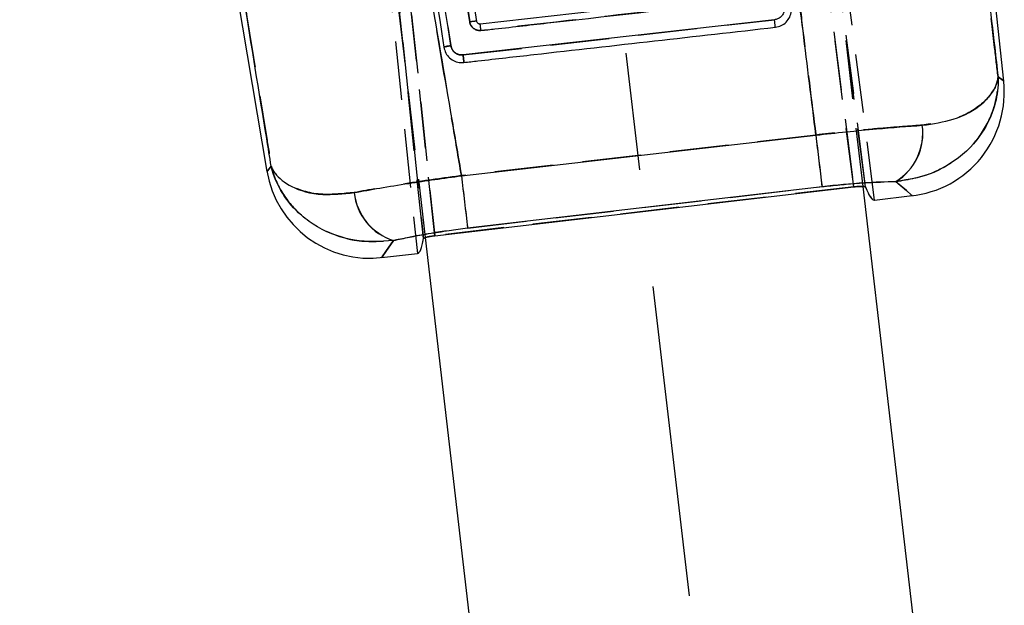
# Model space of a CAD drawing. Extents: x 122 to 736, y 117 to 530.
# Tile 20 of 26: x 161 to 203, y 413 to 439. Entities that reach past the tile are written whole.
import ezdxf

# ---------------------------------------------------------------- set-up
doc = ezdxf.new("R2010")
doc.units = 0
doc.header["$LTSCALE"] = 2
doc.linetypes.add('CENTERX2', pattern=[20.32, 12.7, -2.54, 2.54, -2.54])
doc.linetypes.add('HIDDEN', pattern=[1.905, 1.27, -0.635])
doc.layers.get('0').update_dxf_attribs({"linetype": 'CONTINUOUS'})
doc.layers.add('FORMATO', color=179, linetype='CONTINUOUS')
doc.styles.add('SLDTEXTSTYLE0', font='TXT', dxfattribs={"width": 0.75})
doc.dimstyles.new('SLDDIMSTYLE2', dxfattribs={"dimtxt": 7, "dimasz": 6.604, "dimexe": 0, "dimexo": 0.0625, "dimgap": 1.75, "dimtad": 1, "dimdec": 0, "dimrnd": 1e-09, "dimzin": 12, "dimtxsty": 'SLDTEXTSTYLE0', "dimsah": 1, "dimcen": 0.09, "dimazin": 3, "dimtfac": 1, "dimtofl": 0, "dimtmove": 0, "dimatfit": 3, "dimtolj": 1, "dimtzin": 12})

# ---------------------------------------------------------------- blocks, each defined once
blk = doc.blocks.new('_D_4')
at = {"layer": 'FORMATO'}
for p, q in [((176.273, 530.136), (129.256, 530.136)), ((131.256, 283.175), (131.256, 530.136)), ((158.781, 283.175), (129.256, 283.175))]:
    blk.add_line(p, q, dxfattribs=at)
for points in [[(131.256, 530.136), (130.24, 523.532), (132.272, 523.532)], [(131.256, 283.175), (132.272, 289.779), (130.24, 289.779)]]:
    blk.add_solid(points, dxfattribs=at)
at = {"layer": 'FORMATO', "insert": (122.233, 413.929), "char_height": 7, "attachment_point": 1, "rotation": 90, "style": 'SLDTEXTSTYLE0'}
blk.add_mtext('247', dxfattribs=at)

msp = doc.modelspace()

# ---------------------------------------------------------------- linework, layer by layer
at = {"color": 7, "linetype": 'HIDDEN'}
for p, q in [((196.8049, 431.5274), (185.2544, 521.3731)), ((185.2544, 521.3731), (196.8042, 431.5328)), ((185.7782, 521.2168), (197.3095, 431.5211)), ((197.3088, 431.5262), (185.7782, 521.2168)), ((197.7078, 430.9615), (186.0378, 521.4307)), ((170.5469, 507.1805), (178.6856, 429.4148)), ((178.685, 429.4203), (170.5469, 507.1805)), ((169.8731, 506.0276), (177.9371, 428.6564)), ((178.196, 429.2926), (170.1682, 505.999)), ((170.1682, 505.999), (178.1955, 429.2978)), ((197.2082, 431.5461), (188.5188, 506.0739)), ((178.2864, 429.34), (169.597, 503.8678)), ((171.6581, 487.403), (179.3822, 437.6371)), ((179.9119, 437.233), (193.3782, 438.7565)), ((195.1647, 433.7723), (179.8409, 432.0156)), ((196.8042, 431.5328), (178.685, 429.4203)), ((180.1099, 429.7501), (195.4314, 431.5422))]:
    msp.add_line(p, q, dxfattribs=at)
at = {"color": 7, "linetype": 'CONTINUOUS'}
for p, q in [((161.5483, 490.31), (171.4308, 432.1912)), ((203.2898, 436.1032), (198.5969, 479.6538)), ((192.313, 439.8852), (180.6505, 438.5686)), ((193.3779, 438.7565), (179.9116, 437.2329)), ((180.4995, 438.6832), (180.4996, 438.6827)), ((179.839, 432.0106), (195.1676, 433.7674)), ((178.6856, 429.4148), (196.8049, 431.5274)), ((195.4344, 431.537), (180.1081, 429.7443)), ((200.4809, 403.4763), (197.2082, 431.5461)), ((197.7071, 430.9614), (199.3368, 431.1514)), ((187.0811, 353.9086), (178.2864, 429.34)), ((176.3882, 428.4758), (177.9378, 428.6564))]:
    msp.add_line(p, q, dxfattribs=at)
at = {"color": 7, "linetype": 'HIDDEN', "flags": 128}
for points in [[(203.2898, 436.1032), (203.262, 436.1239), (203.0435, 436.287)], [(171.6164, 432.4227), (171.4517, 432.2173), (171.4308, 432.1912)], [(198.6235, 431.7599), (199.0791, 431.3712), (199.3078, 431.1761), (199.3368, 431.1514)], [(176.3882, 428.4758), (176.4093, 428.5058), (176.575, 428.7427), (176.9053, 429.2146)]]:
    msp.add_lwpolyline(points, dxfattribs=at)
at = {"color": 8, "linetype": 'CONTINUOUS', "flags": 128}
for points in [[(203.0469, 436.2845), (203.2631, 436.1231), (203.2898, 436.1032)], [(171.4308, 432.1912), (171.4508, 432.2162), (171.6138, 432.4195)], [(199.3368, 431.1514), (199.3089, 431.1752), (199.0823, 431.3685), (198.6289, 431.7553)], [(176.9013, 429.2089), (176.5726, 428.7393), (176.4085, 428.5047), (176.3882, 428.4758)]]:
    msp.add_lwpolyline(points, dxfattribs=at)
at = {"color": 7, "linetype": 'CONTINUOUS'}
for centre, radius, start, end in [((170.252, 437.1791), 10.491, 6.07663, 7.611), ((198.8157, 435.6211), 4.5, 275.8558, 6.71771), ((197.3282, 433.8505), 2.4661, 301.831, 7.97124), ((476.0295, 466.2339), 282.7322, 186.5939, 187.049117), ((175.8671, 432.9455), 4.5, 189.19866, 277.74602), ((572.3523, 477.4796), 395.1381, 186.607737, 186.938663), ((177.6238, 431.538), 2.4386, 186.03521, 252.76641)]:
    msp.add_arc(centre, radius, start, end, dxfattribs=at)
at = {"color": 7, "linetype": 'HIDDEN'}
for centre, radius, start, end in [((173.4752, 437.5667), 7.2449, 5.72743, 7.94873), ((197.3203, 433.8553), 2.4677, 301.87977, 7.95234), ((480.8628, 466.8042), 287.6013, 186.595151, 187.042607), ((577.1783, 478.0496), 399.9952, 186.608611, 186.935402), ((177.63, 431.5444), 2.4399, 186.05906, 252.72089)]:
    msp.add_arc(centre, radius, start, end, dxfattribs=at)
for centre, major_axis, start_param, end_param in [((188.5921, 501.6343), (-9.1174, 70.6726), 3.0105255, 3.1408877), ((170.5495, 499.5307), (-7.3859, 70.8745), 3.1422976, 3.2726598)]:
    msp.add_ellipse(centre, major_axis=major_axis, ratio=0.0349182, start_param=start_param, end_param=end_param, dxfattribs=at)
at = {"color": 7, "linetype": 'CONTINUOUS'}
for centre, major_axis, start_param, end_param in [((188.5908, 501.6342), (-9.1174, 70.6726), 3.0110849, 3.1414433), ((170.5509, 499.5309), (-7.3859, 70.8745), 3.141742, 3.2721004)]:
    msp.add_ellipse(centre, major_axis=major_axis, ratio=0.0349182, start_param=start_param, end_param=end_param, dxfattribs=at)
for points, knots in [([(171.3411, 487.3945), (171.3721, 487.1945), (171.5273, 486.1946), (172.1791, 481.9948), (174.7264, 465.5864), (177.153, 449.9768), (179.0821, 437.5674)], [0, 0, 0, 0, 0.0120414, 0.0602071, 0.2528705, 1, 1, 1, 1]), ([(179.3822, 437.6372), (178.0926, 445.9423), (175.5133, 462.5524), (172.9369, 479.161), (171.6486, 487.4653)], [0, 0, 0, 0, 0.500002, 1, 1, 1, 1]), ([(172.7185, 486.8522), (173.9783, 478.7309), (176.4703, 462.6672), (178.9647, 446.6024), (180.1981, 438.6596)], [0, 0, 0, 0, 0.5055711, 1, 1, 1, 1]), ([(180.4996, 438.6827), (179.256, 446.681), (176.7838, 462.5817), (174.3154, 478.4818), (173.0886, 486.384)], [0, 0, 0, 0, 0.5030114, 1, 1, 1, 1]), ([(202.3733, 442.0776), (202.5489, 440.5704), (202.7739, 438.6393), (202.9977, 436.7083), (203.0469, 436.2845)], [0, 0, 0, 0, 0.7805396, 1, 1, 1, 1]), ([(178.4086, 440.4361), (178.7508, 438.4138), (179.226, 435.6051), (179.7049, 432.7969), (179.839, 432.0106)], [0, 0, 0, 0, 0.7199917, 1, 1, 1, 1]), ([(195.1676, 433.7674), (194.9818, 435.2692), (194.7047, 437.5091), (194.429, 439.7493), (194.3382, 440.4875)], [0, 0, 0, 0, 0.6704731, 1, 1, 1, 1]), ([(171.6138, 432.4195), (171.5481, 432.822), (171.1521, 435.2497), (170.7576, 437.6776), (170.4285, 439.7029)], [0, 0, 0, 0, 0.1657866, 1, 1, 1, 1]), ([(180.684, 438.2897), (180.8857, 438.3125), (181.8942, 438.4266), (185.7834, 438.8665), (189.4709, 439.2838), (192.3515, 439.6097)], [0, 0, 0, 0, 0.05186372, 0.25931912, 1, 1, 1, 1]), ([(193.8023, 439.2935), (193.804, 439.2491), (193.8077, 439.1504), (193.7555, 439.003), (193.6547, 438.8737), (193.5225, 438.7859), (193.4236, 438.7658), (193.3779, 438.7565)], [0, 0, 0, 0, 0.1751787, 0.3895234, 0.603363, 0.8168767, 1, 1, 1, 1]), ([(193.4142, 438.4286), (193.5012, 438.4474), (193.6751, 438.4852), (193.8937, 438.647), (194.0477, 438.8656), (194.1117, 439.0834), (194.1097, 439.2168), (194.109, 439.2622)], [0, 0, 0, 0, 0.2213737, 0.442703, 0.6641116, 0.8858541, 1, 1, 1, 1]), ([(180.4995, 438.6832), (180.4946, 438.6855), (180.4847, 438.69), (180.4148, 438.6868), (180.3156, 438.6768), (180.2373, 438.6653), (180.1981, 438.6596)], [0, 0, 0, 0, 0.24999944, 0.49999941, 0.75000083, 1, 1, 1, 1]), ([(180.1981, 438.6596), (180.2035, 438.6342), (180.2191, 438.5605), (180.2818, 438.4491), (180.3934, 438.3488), (180.5336, 438.2877), (180.6338, 438.289), (180.684, 438.2897)], [0, 0, 0, 0, 0.1156559, 0.3365886, 0.5572939, 0.7779061, 1, 1, 1, 1]), ([(180.6505, 438.5686), (180.6349, 438.5684), (180.6037, 438.5681), (180.5601, 438.5871), (180.5252, 438.6184), (180.506, 438.6528), (180.5012, 438.6752), (180.4996, 438.6827)], [0, 0, 0, 0, 0.22275885, 0.44552658, 0.66802611, 0.88987954, 1, 1, 1, 1]), ([(193.4143, 438.4286), (193.4142, 438.43), (193.4138, 438.4341), (193.4121, 438.4511), (193.4088, 438.4822), (193.4043, 438.5241), (193.3986, 438.5748), (193.3922, 438.6321), (193.3852, 438.6937), (193.3803, 438.7356), (193.3779, 438.7565)], [0, 0, 0, 0, 0.0737992, 0.2061161, 0.3384352, 0.4707461, 0.6030822, 0.7353876, 0.8677076, 1, 1, 1, 1]), ([(179.9463, 436.9079), (180.148, 436.9307), (181.1566, 437.0449), (185.6458, 437.5528), (189.9334, 438.0362), (193.4142, 438.4286)], [0, 0, 0, 0, 0.0449321, 0.2246607, 1, 1, 1, 1]), ([(179.3822, 437.6375), (179.3425, 437.6309), (179.2632, 437.6178), (179.1636, 437.5967), (179.0952, 437.5782), (179.0864, 437.5708), (179.0821, 437.5671)], [0, 0, 0, 0, 0.2519018, 0.5037994, 0.7556983, 1, 1, 1, 1]), ([(179.0821, 437.5671), (179.1045, 437.4809), (179.1493, 437.3085), (179.3207, 437.0967), (179.5461, 436.9522), (179.767, 436.8975), (179.9005, 436.9052), (179.9458, 436.9078)], [0, 0, 0, 0, 0.2220874, 0.4438901, 0.6651408, 0.8861669, 1, 1, 1, 1]), ([(179.9116, 437.2329), (179.8756, 437.2313), (179.7854, 437.2274), (179.6438, 437.2705), (179.5102, 437.366), (179.4171, 437.4944), (179.3932, 437.5922), (179.3822, 437.6372)], [0, 0, 0, 0, 0.1471011, 0.3681194, 0.5894863, 0.8111103, 1, 1, 1, 1]), ([(179.9111, 437.2329), (179.9135, 437.2121), (179.9182, 437.1705), (179.925, 437.1094), (179.9313, 437.0527), (179.9368, 437.0026), (179.9412, 436.9612), (179.9443, 436.9304), (179.946, 436.9133), (179.9462, 436.9094), (179.9463, 436.9079)], [0, 0, 0, 0, 0.1313154, 0.2626622, 0.3940279, 0.5253552, 0.6566999, 0.7880475, 0.9193939, 1, 1, 1, 1]), ([(203.0469, 436.2845), (203.047, 436.2802), (203.0513, 436.1679), (203.0485, 435.7036), (202.8856, 434.8143), (202.4467, 433.9612), (201.7109, 433.0468), (201.0251, 432.5141), (199.8682, 431.9657), (199.1942, 431.8513), (198.6289, 431.7553)], [0, 0, 0, 0, 0.0020565, 0.0541246, 0.2230913, 0.4280715, 0.4863036, 0.7405229, 0.7823391, 1, 1, 1, 1]), ([(199.7705, 434.1925), (200.2361, 434.2625), (201.2986, 434.4223), (202.4277, 435.093), (202.903, 435.7162), (203.0181, 436.0988), (203.0379, 436.208), (203.044, 436.2566), (203.046, 436.2753), (203.0466, 436.2822), (203.0469, 436.2845)], [0, 0, 0, 0, 0.24374917, 0.55628536, 0.87108872, 0.9433902, 0.97914392, 0.99227058, 0.9974466, 1, 1, 1, 1]), ([(195.1676, 433.7674), (195.6052, 433.8165), (196.4929, 433.9162), (198.0902, 434.0692), (199.1266, 434.1452), (199.7705, 434.1925)], [0, 0, 0, 0, 0.2691049, 0.5458936, 1, 1, 1, 1]), ([(171.6138, 432.4195), (171.6146, 432.4174), (171.6156, 432.4149), (171.6176, 432.4099), (171.6222, 432.3983), (171.6366, 432.3638), (171.6817, 432.2674), (171.8735, 431.9557), (172.4567, 431.4906), (173.6509, 431.1252), (174.7284, 431.2341), (175.1987, 431.2816)], [0, 0, 0, 0, 0.00260427, 0.00304397, 0.00620931, 0.01680714, 0.04568908, 0.12648843, 0.41785154, 0.74591002, 1, 1, 1, 1]), ([(176.9013, 429.2089), (176.3277, 429.1713), (175.6408, 429.1264), (174.3852, 429.3959), (173.5851, 429.7643), (172.6879, 430.4748), (172.0389, 431.2343), (171.7141, 432.004), (171.6148, 432.4154), (171.6138, 432.4195)], [0, 0, 0, 0, 0.2247858, 0.2691764, 0.5320968, 0.5965484, 0.7910999, 0.9978987, 1, 1, 1, 1]), ([(175.1987, 431.2816), (175.5624, 431.3474), (176.3001, 431.4807), (177.8463, 431.7348), (179.0675, 431.9038), (179.839, 432.0106)], [0, 0, 0, 0, 0.2637044, 0.5348489, 1, 1, 1, 1]), ([(198.6289, 431.7553), (198.1811, 431.7433), (197.2019, 431.7172), (196.0562, 431.6004), (195.4344, 431.537)], [0, 0, 0, 0, 0.4572501, 1, 1, 1, 1]), ([(197.3095, 431.5211), (197.301, 431.5276), (197.2841, 431.5405), (197.1897, 431.5494), (197.0566, 431.5488), (196.9199, 431.54), (196.8345, 431.5306), (196.8049, 431.5274)], [0, 0, 0, 0, 0.2216409, 0.4432938, 0.6644212, 0.8840507, 1, 1, 1, 1]), ([(180.1081, 429.7443), (179.5683, 429.6742), (178.4054, 429.523), (177.4261, 429.3185), (176.9013, 429.2089)], [0, 0, 0, 0, 0.4641797, 1, 1, 1, 1]), ([(178.6856, 429.4148), (178.6301, 429.4076), (178.5191, 429.3931), (178.3722, 429.3642), (178.2615, 429.3342), (178.2054, 429.3095), (178.1985, 429.2971), (178.196, 429.2926)], [0, 0, 0, 0, 0.2176961, 0.4353596, 0.6539692, 0.8742282, 1, 1, 1, 1])]:
    msp.add_open_spline(points, degree=3, knots=knots, dxfattribs=at)
at = {"color": 7, "linetype": 'HIDDEN'}
for points, knots in [([(180.198, 438.6596), (178.9647, 446.6025), (176.4701, 462.6673), (173.9781, 478.7309), (172.7182, 486.8523)], [0, 0, 0, 0, 0.4944268, 1, 1, 1, 1]), ([(203.0435, 436.287), (202.9944, 436.7108), (202.7852, 438.5142), (202.575, 440.3177), (202.4143, 441.6973)], [0, 0, 0, 0, 0.234988, 1, 1, 1, 1]), ([(179.8409, 432.0156), (179.7071, 432.8006), (179.2559, 435.4489), (178.808, 438.0977), (178.4928, 439.9613)], [0, 0, 0, 0, 0.2964305, 1, 1, 1, 1]), ([(194.3834, 440.1067), (194.4585, 439.4962), (194.7183, 437.3846), (194.9792, 435.2732), (195.1647, 433.7723)], [0, 0, 0, 0, 0.2891298, 1, 1, 1, 1]), ([(192.3466, 439.6092), (192.1449, 439.5863), (191.1364, 439.4722), (187.2489, 439.0323), (183.563, 438.6154), (180.684, 438.2897)], [0, 0, 0, 0, 0.0518854, 0.2594278, 1, 1, 1, 1]), ([(170.509, 439.2297), (170.8122, 437.3632), (171.1808, 435.0941), (171.5508, 432.8252), (171.6164, 432.4227)], [0, 0, 0, 0, 0.8226033, 1, 1, 1, 1]), ([(180.4995, 438.6832), (180.4946, 438.6855), (180.4847, 438.69), (180.4148, 438.6869), (180.3156, 438.6769), (180.2372, 438.6654), (180.198, 438.6596)], [0, 0, 0, 0, 0.249999, 0.4999982, 0.749999, 1, 1, 1, 1]), ([(180.684, 438.2897), (180.6319, 438.2892), (180.5317, 438.2882), (180.3921, 438.3501), (180.2817, 438.4491), (180.2191, 438.5606), (180.2034, 438.6343), (180.198, 438.6596)], [0, 0, 0, 0, 0.2299558, 0.4426896, 0.6633843, 0.8843409, 1, 1, 1, 1]), ([(179.0821, 437.567), (179.0865, 437.5707), (179.0952, 437.5782), (179.1636, 437.5967), (179.2632, 437.6178), (179.3425, 437.6309), (179.3821, 437.6375)], [0, 0, 0, 0, 0.24432404, 0.49621635, 0.74810838, 1, 1, 1, 1]), ([(179.3822, 437.6371), (179.3902, 437.6016), (179.4102, 437.5134), (179.4893, 437.3884), (179.6164, 437.2851), (179.7646, 437.2292), (179.8654, 437.2318), (179.9119, 437.233)], [0, 0, 0, 0, 0.1486835, 0.3697076, 0.5904023, 0.8109483, 1, 1, 1, 1]), ([(179.9459, 436.9078), (179.9458, 436.9093), (179.9457, 436.9133), (179.9442, 436.9304), (179.9411, 436.9612), (179.9369, 437.0026), (179.9316, 437.0528), (179.9255, 437.1095), (179.9188, 437.1706), (179.9142, 437.2122), (179.9119, 437.233)], [0, 0, 0, 0, 0.08045263, 0.21181571, 0.34318945, 0.47455595, 0.60590452, 0.73729029, 0.86865841, 1, 1, 1, 1]), ([(198.6235, 431.7599), (199.189, 431.8558), (199.8632, 431.9703), (201.0204, 432.5185), (201.7065, 433.0512), (202.4426, 433.9652), (202.8818, 434.8181), (203.0449, 435.7067), (203.0479, 436.1707), (203.0437, 436.2827), (203.0435, 436.287)], [0, 0, 0, 0, 0.2177029, 0.2595552, 0.5137858, 0.5720621, 0.7769841, 0.9460058, 0.9979428, 1, 1, 1, 1]), ([(203.0435, 436.287), (203.0433, 436.2847), (203.0426, 436.2778), (203.0406, 436.2591), (203.0344, 436.2107), (203.0145, 436.1016), (202.8989, 435.7193), (202.4229, 435.0965), (201.2931, 434.4263), (200.2301, 434.2667), (199.7642, 434.1967)], [0, 0, 0, 0, 0.0025532, 0.0077129, 0.020809, 0.0564732, 0.1289193, 0.4435746, 0.7561711, 1, 1, 1, 1]), ([(199.7642, 434.1967), (199.3899, 434.1702), (198.6307, 434.1163), (197.091, 433.9837), (195.9016, 433.8532), (195.1647, 433.7723)], [0, 0, 0, 0, 0.2700966, 0.5477976, 1, 1, 1, 1]), ([(171.6164, 432.4227), (171.6174, 432.4186), (171.7169, 432.0078), (172.0418, 431.2385), (172.6909, 430.4797), (173.5881, 429.7695), (174.3885, 429.4012), (175.6444, 429.1319), (176.3316, 429.1769), (176.9053, 429.2146)], [0, 0, 0, 0, 0.0021008, 0.2088193, 0.403302, 0.4678045, 0.7307292, 0.7751644, 1, 1, 1, 1]), ([(175.2037, 431.2868), (174.7332, 431.2392), (173.6552, 431.13), (172.4604, 431.495), (171.8767, 431.9595), (171.6846, 432.2708), (171.6393, 432.3671), (171.6248, 432.4016), (171.6202, 432.4131), (171.6182, 432.4182), (171.6172, 432.4206), (171.6164, 432.4227)], [0, 0, 0, 0, 0.2541871, 0.5823036, 0.8735088, 0.9543021, 0.983187, 0.9937878, 0.9969553, 0.9973956, 1, 1, 1, 1]), ([(179.8409, 432.0156), (179.4056, 431.9566), (178.5227, 431.8371), (176.9067, 431.5901), (175.8635, 431.4043), (175.2037, 431.2868)], [0, 0, 0, 0, 0.263297, 0.5340673, 1, 1, 1, 1]), ([(195.4314, 431.5422), (195.9464, 431.596), (197.0886, 431.7154), (198.0795, 431.7441), (198.6235, 431.7599)], [0, 0, 0, 0, 0.4509594, 1, 1, 1, 1]), ([(196.8042, 431.5328), (196.8599, 431.5385), (196.9712, 431.55), (197.1209, 431.5556), (197.2355, 431.5518), (197.2958, 431.5406), (197.3054, 431.5301), (197.3088, 431.5262)], [0, 0, 0, 0, 0.217679, 0.435321, 0.6539217, 0.8741848, 1, 1, 1, 1]), ([(176.9053, 429.2146), (177.3595, 429.3105), (178.3285, 429.515), (179.4919, 429.6685), (180.1099, 429.7501)], [0, 0, 0, 0, 0.4687723, 1, 1, 1, 1]), ([(178.1955, 429.2978), (178.2022, 429.306), (178.2157, 429.3226), (178.3055, 429.3531), (178.4352, 429.3831), (178.5703, 429.406), (178.6555, 429.4166), (178.685, 429.4203)], [0, 0, 0, 0, 0.2216589, 0.4433316, 0.6644697, 0.884098, 1, 1, 1, 1])]:
    msp.add_open_spline(points, degree=3, knots=knots, dxfattribs=at)
at = {"layer": 'FORMATO', "linetype": 'CENTERX2'}
msp.add_line((178.7105, 507.9507), (189.6809, 413.8587), dxfattribs=at)

# ---------------------------------------------------------------- dimensions: what is measured, and where the dimension line sits
at = {"layer": 'FORMATO'}
dim = msp.add_linear_dim(base=(131.2563, 530.1357), p1=(160.7813, 283.1752), p2=(178.2727, 530.1357), angle=90, dimstyle='SLDDIMSTYLE2', dxfattribs=at)
dim.commit()
dim.dimension.update_dxf_attribs({"geometry": '_D_4', "text_midpoint": (131.2563, 421.6871), "dimtype": 160})

doc.saveas('drawing.dxf')
